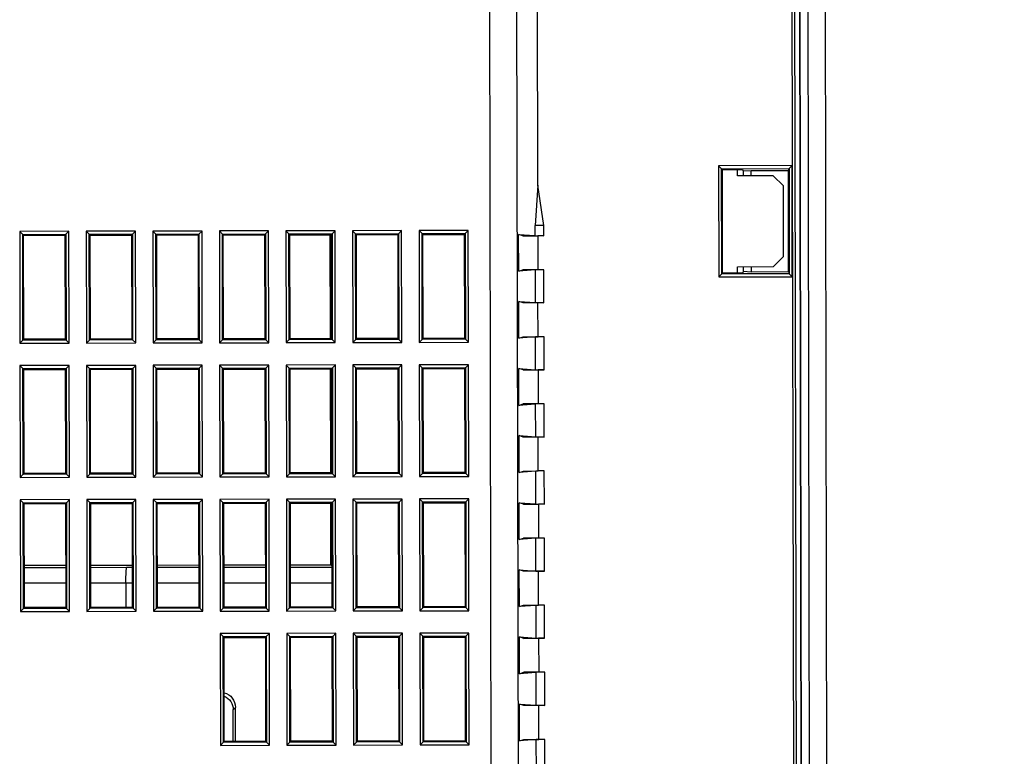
# Model space of a CAD drawing. Header units: millimetres. Extents: x 40090 to 187415, y -53271 to 40260.
# Tile 117 of 256: x 71934 to 72032, y 14367 to 14440. Entities that reach past the tile are written whole.
import ezdxf

# ---------------------------------------------------------------- set-up
doc = ezdxf.new("R2010")
doc.units = ezdxf.units.MM
doc.linetypes.add('ACAD_ISO12W100', pattern=[21, 12, -3, 0, -3, 0, -3])
doc.layers.add('AVM_kabelová_trasa_podhled', color=4, linetype='ACAD_ISO12W100', lineweight=30)
doc.layers.add('AVM_projektor', color=6, linetype='Continuous')
doc.styles.add('AVM', font='arial.ttf')
doc.dimstyles.new('AVM-1_50', dxfattribs={"dimscale": 40, "dimtxt": 2.5, "dimasz": 2.5, "dimexe": 1.25, "dimexo": 0.625, "dimtad": 1, "dimdec": 0, "dimrnd": 1, "dimtxsty": 'AVM', "dimcen": 2.5, "dimclrd": 256, "dimclre": 256, "dimclrt": 256, "dimadec": 0, "dimazin": 0, "dimtfac": 1, "dimtdec": 0, "dimtmove": 0, "dimatfit": 3, "dimfxl": 0, "dimarcsym": 0})

# ---------------------------------------------------------------- blocks, each defined once
blk = doc.blocks.new('PT-FW430-bottom')
for p, q in [((-131.14, 79.607), (-131.44, 79.907)), ((-131.44, 75.027), (-131.44, 79.907)), ((-131.44, 79.907), (-120.36, 79.907)), ((-131.14, 79.607), (-131.05, 79.517)), ((-131.14, 79.607), (-131.14, 75.326)), ((-120.659, 79.607), (-131.14, 79.607)), ((-131.05, 79.517), (-131.05, 75.417)), ((-120.75, 79.517), (-131.05, 79.517)), ((-120.659, 79.607), (-120.75, 79.517)), ((-120.75, 75.417), (-120.75, 79.517)), ((-120.36, 79.907), (-120.659, 79.607)), ((-120.659, 75.326), (-120.659, 79.607)), ((-120.36, 79.907), (-120.36, 75.027)), ((-118.14, 79.907), (-117.84, 79.607)), ((-118.14, 79.907), (-107.06, 79.907)), ((-118.14, 75.027), (-118.14, 79.907)), ((-117.84, 79.607), (-117.75, 79.517)), ((-107.359, 79.607), (-117.84, 79.607)), ((-117.84, 79.607), (-117.84, 75.326)), ((-117.75, 79.517), (-117.75, 75.417)), ((-107.45, 79.517), (-117.75, 79.517)), ((-107.359, 79.607), (-107.45, 79.517)), ((-107.45, 75.417), (-107.45, 79.517)), ((-107.06, 79.907), (-107.359, 79.607)), ((-107.359, 75.326), (-107.359, 79.607)), ((-107.06, 79.907), (-107.06, 75.027)), ((-104.84, 79.907), (-104.54, 79.607)), ((-104.84, 79.907), (-93.76, 79.907)), ((-104.84, 75.027), (-104.84, 79.907)), ((-104.54, 79.607), (-104.45, 79.517)), ((-94.059, 79.607), (-104.54, 79.607)), ((-104.54, 79.607), (-104.54, 75.326)), ((-104.45, 79.517), (-104.45, 75.417)), ((-94.15, 79.517), (-104.45, 79.517)), ((-98.306, 75.416), (-98.306, 79.516)), ((-98.088, 75.417), (-98.088, 79.517)), ((-96.588, 79.517), (-96.588, 75.417)), ((-94.059, 79.607), (-94.15, 79.517)), ((-94.15, 75.417), (-94.15, 79.517)), ((-93.76, 79.907), (-94.059, 79.607)), ((-94.059, 75.326), (-94.059, 79.607)), ((-93.76, 79.907), (-93.76, 75.027)), ((-131.14, 75.326), (-131.44, 75.027)), ((-131.14, 75.326), (-131.05, 75.417)), ((-131.14, 75.326), (-120.659, 75.326)), ((-131.05, 75.417), (-120.75, 75.417)), ((-120.659, 75.326), (-120.75, 75.417)), ((-120.36, 75.027), (-120.659, 75.326)), ((-117.84, 75.326), (-118.14, 75.027)), ((-117.84, 75.326), (-117.75, 75.417)), ((-117.84, 75.326), (-107.359, 75.326)), ((-117.75, 75.417), (-107.45, 75.417)), ((-107.359, 75.326), (-107.45, 75.417)), ((-107.359, 75.326), (-107.06, 75.027)), ((-104.54, 75.326), (-104.84, 75.027)), ((-104.54, 75.326), (-104.45, 75.417)), ((-104.54, 75.326), (-94.059, 75.326)), ((-104.45, 75.417), (-94.15, 75.417)), ((-94.059, 75.326), (-94.15, 75.417)), ((-94.059, 75.326), (-93.76, 75.027)), ((-120.36, 75.027), (-131.44, 75.027)), ((-107.06, 75.027), (-118.14, 75.027)), ((-93.76, 75.027), (-104.84, 75.027)), ((-131.14, 73.007), (-131.44, 73.307)), ((-131.44, 68.427), (-131.44, 73.307)), ((-131.44, 73.307), (-120.36, 73.307)), ((-120.36, 73.307), (-120.659, 73.007)), ((-120.36, 73.307), (-120.36, 68.427)), ((-117.84, 73.007), (-118.14, 73.307)), ((-118.14, 68.427), (-118.14, 73.307)), ((-118.14, 73.307), (-107.06, 73.307)), ((-107.06, 73.307), (-107.359, 73.007)), ((-107.06, 73.307), (-107.06, 68.427)), ((-104.84, 73.307), (-104.54, 73.007)), ((-104.84, 73.307), (-93.76, 73.307)), ((-104.84, 68.427), (-104.84, 73.307)), ((-93.76, 73.307), (-94.059, 73.007)), ((-93.76, 73.307), (-93.76, 68.427)), ((-131.14, 73.007), (-131.05, 72.917)), ((-131.14, 73.007), (-131.14, 68.726)), ((-120.659, 73.007), (-131.14, 73.007)), ((-120.75, 72.917), (-131.05, 72.917)), ((-131.05, 72.917), (-131.05, 68.817)), ((-120.659, 73.007), (-120.75, 72.917)), ((-120.75, 68.817), (-120.75, 72.917)), ((-120.659, 68.726), (-120.659, 73.007)), ((-117.84, 73.007), (-117.75, 72.917)), ((-107.359, 73.007), (-117.84, 73.007)), ((-117.84, 73.007), (-117.84, 68.726)), ((-107.45, 72.917), (-117.75, 72.917)), ((-117.75, 72.917), (-117.75, 68.817)), ((-107.359, 73.007), (-107.45, 72.917)), ((-107.45, 68.817), (-107.45, 72.917)), ((-107.359, 68.726), (-107.359, 73.007)), ((-104.54, 73.007), (-104.45, 72.917)), ((-94.059, 73.007), (-104.54, 73.007)), ((-104.54, 73.007), (-104.54, 68.726)), ((-104.45, 72.917), (-104.45, 68.817)), ((-94.15, 72.917), (-104.45, 72.917)), ((-98.306, 68.817), (-98.306, 72.916)), ((-98.088, 69.365), (-98.088, 72.917)), ((-96.588, 72.917), (-96.588, 69.443)), ((-94.059, 73.007), (-94.15, 72.917)), ((-94.15, 68.817), (-94.15, 72.917)), ((-94.059, 68.726), (-94.059, 73.007)), ((-98.087, 68.817), (-98.088, 69.365)), ((-96.588, 69.443), (-96.588, 69.443)), ((-96.588, 69.443), (-96.587, 68.816)), ((-96.588, 69.443), (-94.15, 69.443)), ((-131.14, 68.726), (-131.44, 68.427)), ((-120.36, 68.427), (-131.44, 68.427)), ((-131.14, 68.726), (-131.05, 68.817)), ((-131.14, 68.726), (-120.659, 68.726)), ((-131.05, 68.817), (-120.75, 68.817)), ((-120.659, 68.726), (-120.75, 68.817)), ((-120.36, 68.427), (-120.659, 68.726)), ((-117.84, 68.726), (-118.14, 68.427)), ((-107.06, 68.427), (-118.14, 68.427)), ((-117.84, 68.726), (-117.75, 68.817)), ((-117.84, 68.726), (-107.359, 68.726)), ((-117.75, 68.817), (-107.45, 68.817)), ((-107.359, 68.726), (-107.45, 68.817)), ((-107.06, 68.427), (-107.359, 68.726)), ((-104.54, 68.726), (-104.84, 68.427)), ((-93.76, 68.427), (-104.84, 68.427)), ((-104.54, 68.726), (-104.45, 68.817)), ((-104.54, 68.726), (-94.059, 68.726)), ((-104.45, 68.817), (-94.15, 68.817)), ((-94.059, 68.726), (-94.15, 68.817)), ((-94.059, 68.726), (-93.76, 68.427)), ((-131.44, 66.707), (-131.14, 66.407)), ((-131.44, 66.707), (-120.36, 66.707)), ((-131.44, 61.827), (-131.44, 66.707)), ((-131.14, 66.407), (-131.05, 66.317)), ((-120.659, 66.407), (-131.14, 66.407)), ((-131.14, 66.407), (-131.14, 62.126)), ((-120.659, 66.407), (-120.75, 66.317)), ((-120.36, 66.707), (-120.659, 66.407)), ((-120.659, 62.126), (-120.659, 66.407)), ((-120.36, 66.707), (-120.36, 61.827)), ((-118.14, 66.707), (-117.84, 66.407)), ((-118.14, 66.707), (-107.06, 66.707)), ((-118.14, 61.827), (-118.14, 66.707)), ((-117.84, 66.407), (-117.75, 66.317)), ((-117.84, 66.407), (-117.84, 62.126)), ((-107.359, 66.407), (-117.84, 66.407)), ((-107.359, 66.407), (-107.45, 66.317)), ((-107.06, 66.707), (-107.359, 66.407)), ((-107.359, 62.126), (-107.359, 66.407)), ((-107.06, 66.707), (-107.06, 61.827)), ((-104.84, 66.707), (-104.54, 66.407)), ((-104.84, 66.707), (-93.76, 66.707)), ((-104.84, 61.827), (-104.84, 66.707)), ((-104.54, 66.407), (-104.45, 66.317)), ((-94.059, 66.407), (-104.54, 66.407)), ((-104.54, 66.407), (-104.54, 62.126)), ((-94.059, 66.407), (-94.15, 66.317)), ((-93.76, 66.707), (-94.059, 66.407)), ((-94.059, 62.126), (-94.059, 66.407)), ((-93.76, 66.707), (-93.76, 61.827)), ((-120.75, 66.317), (-131.05, 66.317)), ((-131.05, 66.317), (-131.05, 62.217)), ((-120.75, 62.217), (-120.75, 66.317)), ((-117.75, 66.317), (-117.75, 62.217)), ((-107.45, 66.317), (-117.75, 66.317)), ((-107.45, 62.217), (-107.45, 66.317)), ((-94.15, 66.317), (-104.45, 66.317)), ((-104.45, 66.317), (-104.45, 62.217)), ((-98.306, 62.217), (-98.306, 66.317)), ((-98.075, 62.217), (-98.083, 66.317)), ((-96.583, 66.317), (-96.575, 62.217)), ((-94.15, 62.217), (-94.15, 66.317)), ((-131.14, 62.126), (-131.44, 61.827)), ((-120.36, 61.827), (-131.44, 61.827)), ((-131.14, 62.126), (-131.05, 62.217)), ((-131.14, 62.126), (-120.659, 62.126)), ((-131.05, 62.217), (-120.75, 62.217)), ((-120.659, 62.126), (-120.75, 62.217)), ((-120.659, 62.126), (-120.36, 61.827)), ((-117.84, 62.126), (-118.14, 61.827)), ((-107.06, 61.827), (-118.14, 61.827)), ((-117.84, 62.126), (-117.75, 62.217)), ((-117.84, 62.126), (-107.359, 62.126)), ((-117.75, 62.217), (-107.45, 62.217)), ((-107.359, 62.126), (-107.45, 62.217)), ((-107.359, 62.126), (-107.06, 61.827)), ((-104.54, 62.126), (-104.84, 61.827)), ((-93.76, 61.827), (-104.84, 61.827)), ((-104.54, 62.126), (-104.45, 62.217)), ((-104.54, 62.126), (-94.059, 62.126)), ((-104.45, 62.217), (-94.15, 62.217)), ((-94.059, 62.126), (-94.15, 62.217)), ((-94.059, 62.126), (-93.76, 61.827)), ((-131.44, 60.107), (-131.14, 59.807)), ((-131.44, 60.107), (-120.36, 60.107)), ((-131.44, 55.227), (-131.44, 60.107)), ((-131.14, 59.807), (-131.05, 59.717)), ((-120.659, 59.807), (-131.14, 59.807)), ((-131.14, 59.807), (-131.14, 55.526)), ((-131.05, 59.717), (-131.05, 55.617)), ((-120.75, 59.717), (-131.05, 59.717)), ((-120.659, 59.807), (-120.75, 59.717)), ((-120.75, 55.617), (-120.75, 59.717)), ((-120.36, 60.107), (-120.659, 59.807)), ((-120.659, 55.526), (-120.659, 59.807)), ((-120.36, 60.107), (-120.36, 55.227)), ((-118.14, 60.107), (-117.84, 59.807)), ((-118.14, 60.107), (-107.06, 60.107)), ((-118.14, 55.227), (-118.14, 60.107)), ((-117.84, 59.807), (-117.75, 59.717)), ((-107.359, 59.807), (-117.84, 59.807)), ((-117.84, 59.807), (-117.84, 55.526)), ((-107.45, 59.717), (-117.75, 59.717)), ((-117.75, 59.717), (-117.75, 55.617)), ((-107.359, 59.807), (-107.45, 59.717)), ((-107.45, 55.617), (-107.45, 59.717)), ((-107.06, 60.107), (-107.359, 59.807)), ((-107.359, 55.526), (-107.359, 59.807)), ((-107.06, 60.107), (-107.06, 55.227)), ((-104.84, 60.107), (-104.54, 59.807)), ((-104.84, 60.107), (-93.76, 60.107)), ((-104.84, 55.227), (-104.84, 60.107)), ((-104.54, 59.807), (-104.45, 59.717)), ((-94.059, 59.807), (-104.54, 59.807)), ((-104.54, 59.807), (-104.54, 55.526)), ((-104.45, 59.717), (-104.45, 55.617)), ((-94.15, 59.717), (-104.45, 59.717)), ((-98.306, 55.617), (-98.306, 59.717)), ((-98.063, 55.617), (-98.071, 59.717)), ((-96.57, 59.716), (-96.563, 55.617)), ((-94.059, 59.807), (-94.15, 59.717)), ((-94.15, 55.617), (-94.15, 59.717)), ((-93.76, 60.107), (-94.059, 59.807)), ((-94.059, 55.526), (-94.059, 59.807)), ((-93.76, 60.107), (-93.76, 55.227)), ((-91.54, 60.107), (-91.24, 59.807)), ((-91.54, 60.107), (-80.46, 60.107)), ((-91.54, 55.227), (-91.54, 60.107)), ((-91.24, 59.807), (-91.15, 59.717)), ((-91.24, 59.807), (-91.24, 55.526)), ((-80.759, 59.807), (-91.24, 59.807)), ((-80.85, 59.717), (-91.15, 59.717)), ((-91.15, 59.717), (-91.15, 55.617)), ((-80.759, 59.807), (-80.85, 59.717)), ((-80.85, 55.617), (-80.85, 59.717)), ((-80.46, 60.107), (-80.759, 59.807)), ((-80.759, 55.526), (-80.759, 59.807)), ((-80.46, 60.107), (-80.46, 55.227)), ((-83.997, 58.825), (-84.223, 58.599)), ((-80.849, 58.599), (-84.223, 58.599)), ((-80.85, 58.825), (-83.997, 58.825)), ((-131.14, 55.526), (-131.44, 55.227)), ((-120.36, 55.227), (-131.44, 55.227)), ((-131.14, 55.526), (-131.05, 55.617)), ((-131.14, 55.526), (-120.659, 55.526)), ((-131.05, 55.617), (-120.75, 55.617)), ((-120.659, 55.526), (-120.75, 55.617)), ((-120.659, 55.526), (-120.36, 55.227)), ((-117.84, 55.526), (-118.14, 55.227)), ((-107.06, 55.227), (-118.14, 55.227)), ((-117.84, 55.526), (-117.75, 55.617)), ((-117.84, 55.526), (-107.359, 55.526)), ((-117.75, 55.617), (-107.45, 55.617)), ((-107.359, 55.526), (-107.45, 55.617)), ((-107.359, 55.526), (-107.06, 55.227)), ((-104.54, 55.526), (-104.84, 55.227)), ((-93.76, 55.227), (-104.84, 55.227)), ((-104.54, 55.526), (-104.45, 55.617)), ((-104.54, 55.526), (-94.059, 55.526)), ((-104.45, 55.617), (-94.15, 55.617)), ((-94.059, 55.526), (-94.15, 55.617)), ((-94.059, 55.526), (-93.76, 55.227)), ((-91.24, 55.526), (-91.54, 55.227)), ((-80.46, 55.227), (-91.54, 55.227)), ((-91.24, 55.526), (-91.15, 55.617)), ((-91.24, 55.526), (-80.759, 55.526)), ((-91.15, 55.617), (-80.85, 55.617)), ((-80.759, 55.526), (-80.85, 55.617)), ((-80.759, 55.526), (-80.46, 55.227)), ((-131.44, 53.507), (-131.14, 53.207)), ((-131.44, 53.507), (-120.36, 53.507)), ((-131.44, 48.627), (-131.44, 53.507)), ((-131.14, 53.207), (-131.05, 53.117)), ((-131.14, 53.207), (-131.14, 48.926)), ((-120.659, 53.207), (-131.14, 53.207)), ((-131.05, 53.117), (-131.05, 49.017)), ((-120.75, 53.117), (-131.05, 53.117)), ((-120.659, 53.207), (-120.75, 53.117)), ((-120.75, 49.017), (-120.75, 53.117)), ((-120.36, 53.507), (-120.659, 53.207)), ((-120.659, 48.926), (-120.659, 53.207)), ((-120.36, 53.507), (-120.36, 48.627)), ((-118.14, 53.507), (-117.84, 53.207)), ((-118.14, 53.507), (-107.06, 53.507)), ((-118.14, 48.627), (-118.14, 53.507)), ((-117.84, 53.207), (-117.75, 53.117)), ((-107.359, 53.207), (-117.84, 53.207)), ((-117.84, 53.207), (-117.84, 48.926)), ((-107.45, 53.117), (-117.75, 53.117)), ((-117.75, 53.117), (-117.75, 49.017)), ((-107.359, 53.207), (-107.45, 53.117)), ((-107.45, 49.017), (-107.45, 53.117)), ((-107.06, 53.507), (-107.359, 53.207)), ((-107.359, 48.926), (-107.359, 53.207)), ((-107.06, 53.507), (-107.06, 48.627)), ((-104.84, 53.507), (-104.54, 53.207)), ((-104.84, 53.507), (-93.76, 53.507)), ((-104.84, 48.627), (-104.84, 53.507)), ((-104.54, 53.207), (-104.45, 53.117)), ((-104.54, 53.207), (-104.54, 48.926)), ((-94.059, 53.207), (-104.54, 53.207)), ((-94.15, 53.117), (-104.45, 53.117)), ((-104.45, 53.117), (-104.45, 49.017)), ((-98.306, 49.107), (-98.306, 53.117)), ((-98.051, 49.017), (-98.058, 53.117)), ((-96.558, 53.117), (-96.551, 49.017)), ((-94.059, 53.207), (-94.15, 53.117)), ((-94.15, 49.017), (-94.15, 53.117)), ((-93.76, 53.507), (-94.059, 53.207)), ((-94.059, 48.926), (-94.059, 53.207)), ((-93.76, 53.507), (-93.76, 48.627)), ((-91.54, 53.507), (-91.24, 53.207)), ((-91.54, 53.507), (-80.46, 53.507)), ((-91.54, 48.627), (-91.54, 53.507)), ((-91.24, 53.207), (-91.15, 53.117)), ((-91.24, 53.207), (-91.24, 48.926)), ((-80.759, 53.207), (-91.24, 53.207)), ((-91.15, 53.117), (-91.15, 49.017)), ((-80.85, 53.117), (-91.15, 53.117)), ((-80.759, 53.207), (-80.85, 53.117)), ((-80.85, 49.017), (-80.85, 53.117)), ((-80.46, 53.507), (-80.759, 53.207)), ((-80.759, 48.926), (-80.759, 53.207)), ((-80.46, 53.507), (-80.46, 48.627)), ((-131.14, 48.926), (-131.44, 48.627)), ((-131.14, 48.926), (-131.05, 49.017)), ((-131.14, 48.926), (-120.659, 48.926)), ((-120.75, 49.107), (-131.05, 49.107)), ((-131.05, 49.017), (-120.75, 49.017)), ((-120.659, 48.926), (-120.75, 49.017)), ((-120.659, 48.926), (-120.36, 48.627)), ((-117.84, 48.926), (-118.14, 48.627)), ((-117.84, 48.926), (-117.75, 49.017)), ((-117.84, 48.926), (-107.359, 48.926)), ((-107.45, 49.107), (-117.75, 49.107)), ((-117.75, 49.017), (-107.45, 49.017)), ((-107.359, 48.926), (-107.45, 49.017)), ((-107.359, 48.926), (-107.06, 48.627)), ((-104.54, 48.926), (-104.84, 48.627)), ((-104.54, 48.926), (-104.45, 49.017)), ((-104.54, 48.926), (-94.059, 48.926)), ((-98.306, 49.107), (-104.451, 49.107)), ((-104.45, 49.017), (-94.15, 49.017)), ((-98.215, 49.017), (-98.306, 49.107)), ((-94.059, 48.926), (-94.15, 49.017)), ((-94.059, 48.926), (-93.76, 48.627)), ((-91.24, 48.926), (-91.54, 48.627)), ((-91.24, 48.926), (-91.15, 49.017)), ((-91.24, 48.926), (-80.759, 48.926)), ((-91.15, 49.017), (-80.85, 49.017)), ((-80.759, 48.926), (-80.85, 49.017)), ((-80.759, 48.926), (-80.46, 48.627)), ((-120.36, 48.627), (-131.44, 48.627)), ((-107.06, 48.627), (-118.14, 48.627)), ((-93.76, 48.627), (-104.84, 48.627)), ((-80.46, 48.627), (-91.54, 48.627)), ((-131.44, 46.907), (-131.14, 46.607)), ((-131.44, 46.907), (-120.36, 46.907)), ((-131.44, 42.027), (-131.44, 46.907)), ((-120.36, 46.907), (-120.659, 46.607)), ((-120.36, 46.907), (-120.36, 42.027)), ((-118.14, 46.907), (-117.84, 46.607)), ((-118.14, 46.907), (-107.06, 46.907)), ((-118.14, 42.027), (-118.14, 46.907)), ((-107.06, 46.907), (-107.359, 46.607)), ((-107.06, 46.907), (-107.06, 42.027)), ((-104.84, 46.907), (-104.54, 46.607)), ((-104.84, 46.907), (-93.76, 46.907)), ((-104.84, 42.027), (-104.84, 46.907)), ((-93.76, 46.907), (-94.059, 46.607)), ((-93.76, 46.907), (-93.76, 42.027)), ((-91.54, 46.907), (-91.24, 46.607)), ((-91.54, 46.907), (-80.46, 46.907)), ((-91.54, 42.027), (-91.54, 46.907)), ((-80.46, 46.907), (-80.759, 46.607)), ((-80.46, 46.907), (-80.46, 42.027)), ((-131.14, 46.607), (-131.05, 46.517)), ((-120.659, 46.607), (-131.14, 46.607)), ((-131.14, 46.607), (-131.14, 42.326)), ((-131.05, 46.517), (-131.05, 42.417)), ((-120.75, 46.517), (-131.05, 46.517)), ((-120.659, 46.607), (-120.75, 46.517)), ((-120.75, 42.417), (-120.75, 46.517)), ((-120.659, 42.326), (-120.659, 46.607)), ((-117.84, 46.607), (-117.75, 46.517)), ((-107.359, 46.607), (-117.84, 46.607)), ((-117.84, 46.607), (-117.84, 42.326)), ((-107.45, 46.517), (-117.75, 46.517)), ((-117.75, 46.517), (-117.75, 42.417)), ((-107.359, 46.607), (-107.45, 46.517)), ((-107.45, 42.417), (-107.45, 46.517)), ((-107.359, 42.326), (-107.359, 46.607)), ((-104.54, 46.607), (-104.45, 46.517)), ((-104.54, 46.607), (-104.54, 42.326)), ((-94.059, 46.607), (-104.54, 46.607)), ((-104.45, 46.517), (-104.45, 42.417)), ((-94.15, 46.517), (-104.45, 46.517)), ((-94.059, 46.607), (-94.15, 46.517)), ((-94.15, 42.417), (-94.15, 46.517)), ((-94.059, 42.326), (-94.059, 46.607)), ((-91.24, 46.607), (-91.15, 46.517)), ((-80.759, 46.607), (-91.24, 46.607)), ((-91.24, 46.607), (-91.24, 42.326)), ((-80.85, 46.517), (-91.15, 46.517)), ((-91.15, 46.517), (-91.15, 42.417)), ((-80.759, 46.607), (-80.85, 46.517)), ((-80.85, 42.417), (-80.85, 46.517)), ((-80.759, 42.326), (-80.759, 46.607)), ((-131.14, 42.326), (-131.44, 42.027)), ((-120.36, 42.027), (-131.44, 42.027)), ((-131.14, 42.326), (-131.05, 42.417)), ((-131.14, 42.326), (-120.659, 42.326)), ((-131.05, 42.417), (-120.75, 42.417)), ((-120.659, 42.326), (-120.75, 42.417)), ((-120.659, 42.326), (-120.36, 42.027)), ((-117.84, 42.326), (-118.14, 42.027)), ((-107.06, 42.027), (-118.14, 42.027)), ((-117.84, 42.326), (-117.75, 42.417)), ((-117.84, 42.326), (-107.359, 42.326)), ((-117.75, 42.417), (-107.45, 42.417)), ((-107.359, 42.326), (-107.45, 42.417)), ((-107.359, 42.326), (-107.06, 42.027)), ((-104.54, 42.326), (-104.84, 42.027)), ((-93.76, 42.027), (-104.84, 42.027)), ((-104.54, 42.326), (-104.45, 42.417)), ((-104.54, 42.326), (-94.059, 42.326)), ((-104.45, 42.417), (-94.15, 42.417)), ((-94.059, 42.326), (-94.15, 42.417)), ((-94.059, 42.326), (-93.76, 42.027)), ((-91.24, 42.326), (-91.54, 42.027)), ((-80.46, 42.027), (-91.54, 42.027)), ((-91.24, 42.326), (-91.15, 42.417)), ((-91.24, 42.326), (-80.759, 42.326)), ((-91.15, 42.417), (-80.85, 42.417)), ((-80.759, 42.326), (-80.85, 42.417)), ((-80.759, 42.326), (-80.46, 42.027)), ((-131.44, 40.307), (-131.14, 40.007)), ((-131.44, 40.307), (-120.36, 40.307)), ((-131.44, 35.427), (-131.44, 40.307)), ((-120.36, 40.307), (-120.659, 40.007)), ((-120.36, 40.307), (-120.36, 35.427)), ((-118.14, 40.307), (-117.84, 40.007)), ((-118.14, 40.307), (-107.06, 40.307)), ((-118.14, 35.427), (-118.14, 40.307)), ((-107.06, 40.307), (-107.359, 40.007)), ((-107.06, 40.307), (-107.06, 35.427)), ((-104.84, 40.307), (-104.54, 40.007)), ((-104.84, 40.307), (-93.76, 40.307)), ((-104.84, 35.427), (-104.84, 40.307)), ((-93.76, 40.307), (-94.059, 40.007)), ((-93.76, 40.307), (-93.76, 35.427)), ((-91.24, 40.007), (-91.54, 40.307)), ((-91.54, 35.427), (-91.54, 40.307)), ((-91.54, 40.307), (-80.46, 40.307)), ((-80.46, 40.307), (-80.759, 40.007)), ((-80.46, 40.307), (-80.46, 35.427)), ((-131.14, 40.007), (-131.05, 39.917)), ((-120.659, 40.007), (-131.14, 40.007)), ((-131.14, 40.007), (-131.14, 35.726)), ((-120.75, 39.917), (-131.05, 39.917)), ((-131.05, 39.917), (-131.05, 35.817)), ((-120.659, 40.007), (-120.75, 39.917)), ((-120.75, 35.817), (-120.75, 39.917)), ((-120.659, 35.726), (-120.659, 40.007)), ((-117.84, 40.007), (-117.75, 39.917)), ((-107.359, 40.007), (-117.84, 40.007)), ((-117.84, 40.007), (-117.84, 35.726)), ((-107.45, 39.917), (-117.75, 39.917)), ((-117.75, 39.917), (-117.75, 35.817)), ((-107.359, 40.007), (-107.45, 39.917)), ((-107.45, 35.817), (-107.45, 39.917)), ((-107.359, 35.726), (-107.359, 40.007)), ((-104.54, 40.007), (-104.45, 39.917)), ((-94.059, 40.007), (-104.54, 40.007)), ((-104.54, 40.007), (-104.54, 35.726)), ((-104.45, 39.917), (-104.45, 35.817)), ((-94.15, 39.917), (-104.45, 39.917)), ((-94.059, 40.007), (-94.15, 39.917)), ((-94.15, 35.817), (-94.15, 39.917)), ((-94.059, 35.726), (-94.059, 40.007)), ((-91.24, 40.007), (-91.15, 39.917)), ((-91.24, 40.007), (-91.24, 35.726)), ((-80.759, 40.007), (-91.24, 40.007)), ((-80.85, 39.917), (-91.15, 39.917)), ((-91.15, 39.917), (-91.15, 35.817)), ((-80.759, 40.007), (-80.85, 39.917)), ((-80.85, 35.817), (-80.85, 39.917)), ((-80.759, 35.726), (-80.759, 40.007)), ((-131.14, 35.726), (-131.44, 35.427)), ((-120.36, 35.427), (-131.44, 35.427)), ((-131.14, 35.726), (-131.05, 35.817)), ((-131.14, 35.726), (-120.659, 35.726)), ((-131.05, 35.817), (-120.75, 35.817)), ((-120.659, 35.726), (-120.75, 35.817)), ((-120.659, 35.726), (-120.36, 35.427)), ((-117.84, 35.726), (-118.14, 35.427)), ((-107.06, 35.427), (-118.14, 35.427)), ((-117.84, 35.726), (-117.75, 35.817)), ((-117.84, 35.726), (-107.359, 35.726)), ((-117.75, 35.817), (-107.45, 35.817)), ((-107.359, 35.726), (-107.45, 35.817)), ((-107.359, 35.726), (-107.06, 35.427)), ((-104.54, 35.726), (-104.84, 35.427)), ((-93.76, 35.427), (-104.84, 35.427)), ((-104.54, 35.726), (-104.45, 35.817)), ((-104.54, 35.726), (-94.059, 35.726)), ((-104.45, 35.817), (-94.15, 35.817)), ((-94.059, 35.726), (-94.15, 35.817)), ((-94.059, 35.726), (-93.76, 35.427)), ((-91.24, 35.726), (-91.54, 35.427)), ((-80.46, 35.427), (-91.54, 35.427)), ((-91.24, 35.726), (-91.15, 35.817)), ((-91.24, 35.726), (-80.759, 35.726)), ((-91.15, 35.817), (-80.85, 35.817)), ((-80.759, 35.726), (-80.85, 35.817)), ((-80.46, 35.427), (-80.759, 35.726)), ((-200.483, 33.278), (16.887, 33.278)), ((17.425, 30.559), (-200.483, 30.559)), ((-130.907, 30.004), (-131.05, 30.429)), ((-131.05, 30.429), (-130.926, 28.773)), ((-127.4, 30.429), (-131.05, 30.429)), ((-127.4, 30.429), (-127.543, 30.004)), ((-127.524, 28.773), (-127.4, 30.429)), ((-124.257, 30.004), (-124.4, 30.429)), ((-124.4, 30.429), (-124.276, 28.773)), ((-120.75, 30.429), (-124.4, 30.429)), ((-120.75, 30.429), (-120.893, 30.004)), ((-120.874, 28.773), (-120.75, 30.429)), ((-117.607, 30.004), (-117.75, 30.429)), ((-117.75, 30.429), (-117.626, 28.773)), ((-114.1, 30.429), (-117.75, 30.429)), ((-114.1, 30.429), (-114.243, 30.004)), ((-114.224, 28.773), (-114.1, 30.429)), ((-110.957, 30.004), (-111.1, 30.429)), ((-111.1, 30.429), (-110.976, 28.773)), ((-107.45, 30.429), (-111.1, 30.429)), ((-107.45, 30.429), (-107.593, 30.004)), ((-107.574, 28.773), (-107.45, 30.429)), ((-104.307, 30.004), (-104.45, 30.429)), ((-104.45, 30.429), (-104.326, 28.773)), ((-100.8, 30.429), (-104.45, 30.429)), ((-100.8, 30.429), (-100.943, 30.004)), ((-100.924, 28.773), (-100.8, 30.429)), ((-97.657, 30.004), (-97.8, 30.429)), ((-97.8, 30.429), (-97.676, 28.773)), ((-94.15, 30.429), (-97.8, 30.429)), ((-94.15, 30.429), (-94.293, 30.004)), ((-94.274, 28.773), (-94.15, 30.429)), ((-91.007, 30.004), (-91.15, 30.429)), ((-91.15, 30.429), (-91.026, 28.773)), ((-87.5, 30.429), (-91.15, 30.429)), ((-87.5, 30.429), (-87.643, 30.004)), ((-87.624, 28.773), (-87.5, 30.429)), ((-84.357, 30.004), (-84.5, 30.429)), ((-84.5, 30.429), (-84.376, 28.773)), ((-80.85, 30.429), (-84.5, 30.429)), ((-80.85, 30.429), (-80.993, 30.004)), ((-80.974, 28.773), (-80.85, 30.429)), ((-130.907, 30.004), (-130.907, 28.522)), ((-127.543, 28.522), (-127.543, 30.004)), ((-124.257, 28.522), (-124.257, 30.004)), ((-120.893, 30.004), (-120.893, 28.522)), ((-117.607, 30.004), (-117.607, 28.522)), ((-114.243, 28.522), (-114.243, 30.004)), ((-110.957, 28.522), (-110.957, 30.004)), ((-107.593, 30.004), (-107.593, 28.522)), ((-104.307, 30.004), (-104.307, 28.522)), ((-100.943, 28.522), (-100.943, 30.004)), ((-97.657, 28.522), (-97.657, 30.004)), ((-94.293, 30.004), (-94.293, 28.522)), ((-91.007, 30.004), (-91.007, 28.522)), ((-87.643, 28.522), (-87.643, 30.004)), ((-84.357, 28.522), (-84.357, 30.004)), ((-80.993, 30.004), (-80.993, 28.522)), ((-135.907, 28.522), (-197.929, 28.522)), ((-135.907, 28.522), (-131.907, 28.773)), ((-131.907, 27.929), (-135.907, 28.522)), ((-131.907, 27.929), (-131.907, 28.773)), ((-130.926, 28.773), (-131.907, 28.773)), ((-130.926, 28.773), (-130.907, 27.929)), ((-130.907, 28.522), (-127.543, 28.522)), ((-130.907, 27.929), (-130.907, 28.522)), ((-127.543, 27.929), (-127.524, 28.773)), ((-127.543, 27.929), (-127.543, 28.522)), ((-124.276, 28.773), (-127.524, 28.773)), ((-124.276, 28.773), (-124.257, 27.929)), ((-120.893, 28.522), (-124.257, 28.522)), ((-124.257, 27.929), (-124.257, 28.522)), ((-120.893, 27.929), (-120.874, 28.773)), ((-120.893, 27.929), (-120.893, 28.522)), ((-117.626, 28.773), (-120.874, 28.773)), ((-117.626, 28.773), (-117.607, 27.929)), ((-117.607, 28.522), (-114.243, 28.522)), ((-117.607, 27.929), (-117.607, 28.522)), ((-114.243, 27.929), (-114.224, 28.773)), ((-114.243, 27.929), (-114.243, 28.522)), ((-110.976, 28.773), (-114.224, 28.773)), ((-110.976, 28.773), (-110.957, 27.929)), ((-107.593, 28.522), (-110.957, 28.522)), ((-110.957, 27.929), (-110.957, 28.522)), ((-107.593, 27.929), (-107.574, 28.773)), ((-107.593, 27.929), (-107.593, 28.522)), ((-104.326, 28.773), (-107.574, 28.773)), ((-104.326, 28.773), (-104.307, 27.929)), ((-104.307, 28.522), (-100.943, 28.522)), ((-104.307, 27.929), (-104.307, 28.522)), ((-100.943, 27.929), (-100.924, 28.773)), ((-100.943, 27.929), (-100.943, 28.522)), ((-97.676, 28.773), (-100.924, 28.773)), ((-97.676, 28.773), (-97.657, 27.929)), ((-94.293, 28.522), (-97.657, 28.522)), ((-97.657, 27.929), (-97.657, 28.522)), ((-94.293, 27.929), (-94.274, 28.773)), ((-94.293, 27.929), (-94.293, 28.522)), ((-91.026, 28.773), (-94.274, 28.773)), ((-91.026, 28.773), (-91.007, 27.929)), ((-91.007, 28.522), (-87.643, 28.522)), ((-91.007, 27.929), (-91.007, 28.522)), ((-87.643, 27.929), (-87.624, 28.773)), ((-87.643, 27.929), (-87.643, 28.522)), ((-84.376, 28.773), (-87.624, 28.773)), ((-84.376, 28.773), (-84.357, 27.929)), ((-80.993, 28.522), (-84.357, 28.522)), ((-84.357, 27.929), (-84.357, 28.522)), ((-80.993, 27.929), (-80.974, 28.773)), ((-80.993, 27.929), (-80.993, 28.522)), ((-77.726, 28.773), (-80.974, 28.773)), ((-130.907, 27.929), (-131.907, 27.929)), ((-124.257, 27.929), (-127.543, 27.929)), ((-117.607, 27.929), (-120.893, 27.929)), ((-110.957, 27.929), (-114.243, 27.929)), ((-104.307, 27.929), (-107.593, 27.929)), ((-97.657, 27.929), (-100.943, 27.929)), ((-91.007, 27.929), (-94.293, 27.929)), ((-84.357, 27.929), (-87.643, 27.929)), ((-77.707, 27.929), (-80.993, 27.929)), ((-137.81, 10.596), (-137.51, 10.297)), ((-137.81, 10.596), (-126.79, 10.596)), ((-137.81, 3.297), (-137.81, 10.596)), ((-137.421, 10.207), (-137.51, 10.297)), ((-127.09, 10.297), (-137.51, 10.297)), ((-137.51, 10.297), (-137.51, 3.597)), ((-127.179, 10.207), (-137.421, 10.207)), ((-137.421, 10.207), (-137.421, 8.207)), ((-127.179, 10.207), (-127.09, 10.297)), ((-127.179, 8.207), (-127.179, 10.207)), ((-126.79, 10.596), (-127.09, 10.297)), ((-127.09, 3.597), (-127.09, 10.297)), ((-126.79, 10.596), (-126.79, 3.297)), ((-136.8, 8.717), (-137.421, 8.717)), ((-137.421, 8.207), (-137.257, 8.153)), ((-137.3, 7.353), (-137.257, 8.153)), ((-137.257, 8.153), (-136.8, 8.153)), ((-136.8, 5.167), (-136.8, 8.717)), ((-127.8, 8.717), (-127.8, 5.167)), ((-127.179, 8.717), (-127.8, 8.717)), ((-127.8, 8.153), (-127.343, 8.153)), ((-127.343, 8.153), (-127.179, 8.207)), ((-127.343, 8.153), (-127.3, 7.353)), ((-136.8, 7.353), (-137.3, 7.353)), ((-137.3, 3.667), (-137.3, 7.353)), ((-127.3, 7.353), (-127.8, 7.353)), ((-127.3, 7.353), (-127.3, 3.667)), ((-135.8, 4.167), (-136.8, 5.167)), ((-127.8, 5.167), (-128.8, 4.167)), ((-128.8, 4.167), (-135.8, 4.167)), ((-197.929, 3.282), (197.934, 3.282)), ((197.934, 2.983), (-197.929, 2.983)), ((-18.274, 2.979), (-197.929, 2.979)), ((-137.51, 3.597), (-137.81, 3.297)), ((-126.79, 3.297), (-137.81, 3.297)), ((-137.3, 3.667), (-137.51, 3.597)), ((-137.51, 3.597), (-127.09, 3.597)), ((-127.3, 3.667), (-137.3, 3.667)), ((-127.3, 3.667), (-127.09, 3.597)), ((-127.09, 3.597), (-126.79, 3.297)), ((-18.274, 2.505), (-197.929, 2.505)), ((-18.283, 2.488), (-197.929, 2.488)), ((197.924, 2.468), (-197.924, 2.468)), ((-197.924, 1.706), (197.924, 1.706)), ((-197.924, 0), (197.924, 0))]:
    blk.add_line(p, q)
for centre, major_axis, ratio, start_param, end_param in [((-96.588, 69.365), (-1.5, -0.001), 0.052408, 4.712341, 6.265684), ((-84.225, 60.096), (1.411, -0.51), 0.997617, 3.745695, 5.060246), ((-83.997, 60.325), (0.576, -1.391), 0.975619, 4.745752, 5.881683), ((-137.51, 3.297), (0, -0.3), 0.052408, 3.159046, 3.193952), ((-127.09, 3.297), (0, -0.3), 0.052408, 3.089233, 3.124139)]:
    blk.add_ellipse(centre, major_axis=major_axis, ratio=ratio, start_param=start_param, end_param=end_param)

msp = doc.modelspace()

# ---------------------------------------------------------------- block references
at = {"layer": 'AVM_projektor', "xscale": -1, "rotation": 90.11045350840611}
msp.add_blockref('PT-FW430-bottom', (72014.158, 14287.489), dxfattribs=at)

# ---------------------------------------------------------------- leaders
at = {"layer": 'AVM_kabelová_trasa_podhled', "lineweight": -2, "annotation_type": 0, "has_hookline": 1, "hookline_direction": 1, "text_width": 381.446}
msp.add_leader([(72712.048, 14310.267), (72463.76, 15430.43), (72390.629, 15430.43)], dimstyle='AVM-1_50', override={"dimasz": 1.5, "dimgap": 0.625, "dimtad": 0, "dimclrd": 6}, dxfattribs=at)

doc.saveas('drawing.dxf')
